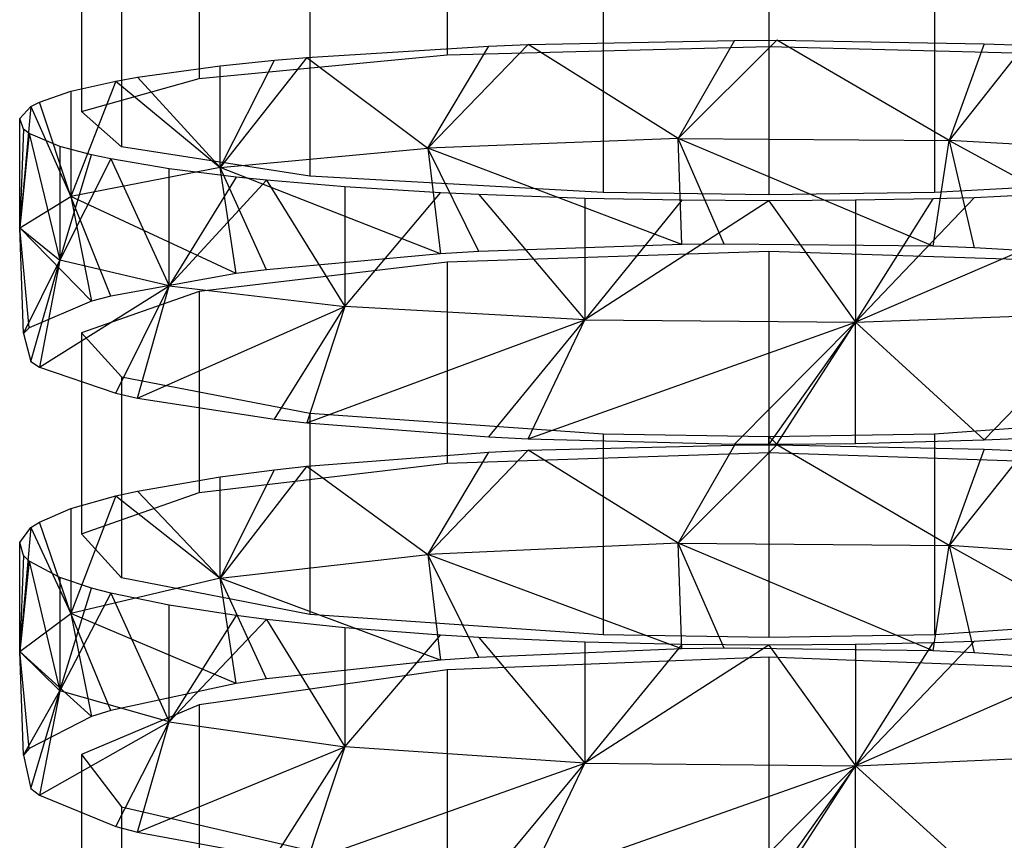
# Model space of a CAD drawing. Extents: x 0.1 to 26.5, y -19.1 to 0.
# Tile 241 of 256: x 12.963 to 13.423, y -5.792 to -5.408. Entities that reach past the tile are written whole.
import ezdxf

# ---------------------------------------------------------------- set-up
doc = ezdxf.new("R2010")
doc.units = 0
doc.header["$LTSCALE"] = 2.54
doc.layers.get('0').update_dxf_attribs({"linetype": 'CONTINUOUS'})

# ---------------------------------------------------------------- blocks, each defined once
blk = doc.blocks.new('7777_STL')
at = {"color": 0}
for p, q in [((13.31313, -5.3267, 16.60733), (13.31313, -5.42098, 16.59718)), ((13.31313, -5.3267, 16.60733), (13.31313, -5.42098, 16.59718)), ((13.16287, -5.33067, 16.64416), (13.16287, -5.42494, 16.634)), ((13.16287, -5.33067, 16.64416), (13.16287, -5.42494, 16.634)), ((13.04703, -5.34166, 16.74619), (13.04703, -5.43594, 16.73603)), ((13.04703, -5.34166, 16.74619), (13.04703, -5.43594, 16.73603)), ((12.99215, -5.35716, 16.89005), (12.99215, -5.45144, 16.8799)), ((12.99215, -5.35716, 16.89005), (12.99215, -5.45144, 16.8799)), ((13.01081, -5.37362, 17.0428), (13.01081, -5.4679, 17.03264)), ((13.01081, -5.37362, 17.0428), (13.01081, -5.4679, 17.03264)), ((13.09872, -5.38726, 17.16943), (13.09872, -5.48154, 17.15927)), ((13.09872, -5.38726, 17.16943), (13.09872, -5.48154, 17.15927)), ((13.23575, -5.39497, 17.24093), (13.23575, -5.48925, 17.23078)), ((13.23575, -5.39497, 17.24093), (13.23575, -5.48925, 17.23078)), ((13.31313, -5.39598, 17.25027), (13.31313, -5.49025, 17.24012)), ((13.31313, -5.39598, 17.25027), (13.31313, -5.49025, 17.24012)), ((13.39051, -5.39497, 17.24093), (13.39051, -5.48925, 17.23078)), ((13.39051, -5.39497, 17.24093), (13.39051, -5.48925, 17.23078)), ((13.09744, -5.42607, 16.6445), (13.18235, -5.42082, 16.59577)), ((13.09744, -5.42607, 16.6445), (13.18235, -5.42082, 16.59577)), ((13.15397, -5.46842, 16.60303), (13.20083, -5.42009, 16.58897)), ((13.15397, -5.46842, 16.60303), (13.20083, -5.42009, 16.58897)), ((13.15397, -5.46842, 16.60303), (13.18235, -5.42082, 16.59577)), ((13.15397, -5.46842, 16.60303), (13.18235, -5.42082, 16.59577)), ((13.16287, -5.42494, 16.634), (13.31313, -5.42098, 16.59718)), ((13.16287, -5.42494, 16.634), (13.31313, -5.42098, 16.59718)), ((13.18235, -5.42082, 16.59577), (13.20083, -5.42009, 16.58897)), ((13.18235, -5.42082, 16.59577), (13.20083, -5.42009, 16.58897)), ((13.20083, -5.42009, 16.58897), (13.29719, -5.41815, 16.57093)), ((13.20083, -5.42009, 16.58897), (13.29719, -5.41815, 16.57093)), ((13.27088, -5.46402, 16.56759), (13.20083, -5.42009, 16.58897)), ((13.27088, -5.46402, 16.56759), (13.20083, -5.42009, 16.58897)), ((13.27088, -5.46402, 16.56759), (13.31689, -5.41811, 16.57059)), ((13.27088, -5.46402, 16.56759), (13.31689, -5.41811, 16.57059)), ((13.29719, -5.41815, 16.57093), (13.27088, -5.46402, 16.56759)), ((13.29719, -5.41815, 16.57093), (13.27088, -5.46402, 16.56759)), ((13.29719, -5.41815, 16.57093), (13.31689, -5.41811, 16.57059)), ((13.29719, -5.41815, 16.57093), (13.31689, -5.41811, 16.57059)), ((13.31313, -5.42098, 16.59718), (13.46339, -5.42494, 16.634)), ((13.31313, -5.42098, 16.59718), (13.46339, -5.42494, 16.634)), ((13.31689, -5.41811, 16.57059), (13.41382, -5.41969, 16.58528)), ((13.39744, -5.46497, 16.57527), (13.31689, -5.41811, 16.57059)), ((13.39744, -5.46497, 16.57527), (13.31689, -5.41811, 16.57059)), ((13.31689, -5.41811, 16.57059), (13.41382, -5.41969, 16.58528)), ((13.41382, -5.41969, 16.58528), (13.39744, -5.46497, 16.57527)), ((13.41382, -5.41969, 16.58528), (13.39744, -5.46497, 16.57527)), ((13.43253, -5.42036, 16.59144), (13.39744, -5.46497, 16.57527)), ((13.43253, -5.42036, 16.59144), (13.39744, -5.46497, 16.57527)), ((13.41382, -5.41969, 16.58528), (13.43253, -5.42036, 16.59144)), ((13.41382, -5.41969, 16.58528), (13.43253, -5.42036, 16.59144)), ((13.04703, -5.43594, 16.73603), (13.16287, -5.42494, 16.634)), ((13.04703, -5.43594, 16.73603), (13.16287, -5.42494, 16.634)), ((13.09744, -5.42607, 16.6445), (13.05687, -5.47746, 16.67579)), ((13.09744, -5.42607, 16.6445), (13.05687, -5.47746, 16.67579)), ((13.08227, -5.42742, 16.657), (13.09744, -5.42607, 16.6445)), ((13.08227, -5.42742, 16.657), (13.09744, -5.42607, 16.6445)), ((13.09744, -5.42607, 16.6445), (13.15397, -5.46842, 16.60303)), ((13.09744, -5.42607, 16.6445), (13.15397, -5.46842, 16.60303)), ((13.01836, -5.43539, 16.73093), (13.05687, -5.43007, 16.68153)), ((13.01836, -5.43539, 16.73093), (13.05687, -5.43007, 16.68153)), ((13.05687, -5.47746, 16.67579), (13.08227, -5.42742, 16.657)), ((13.05687, -5.47746, 16.67579), (13.08227, -5.42742, 16.657)), ((13.05687, -5.43007, 16.68153), (13.08227, -5.42742, 16.657)), ((13.05687, -5.43007, 16.68153), (13.08227, -5.42742, 16.657)), ((13.05687, -5.47746, 16.67579), (13.05687, -5.43007, 16.68153)), ((13.05687, -5.47746, 16.67579), (13.05687, -5.43007, 16.68153)), ((12.99215, -5.45144, 16.8799), (13.04703, -5.43594, 16.73603)), ((12.99215, -5.45144, 16.8799), (13.04703, -5.43594, 16.73603)), ((13.00821, -5.4372, 16.74772), (13.01836, -5.43539, 16.73093)), ((13.00821, -5.4372, 16.74772), (13.01836, -5.43539, 16.73093)), ((13.01836, -5.43539, 16.73093), (13.05687, -5.47746, 16.67579)), ((13.01836, -5.43539, 16.73093), (13.05687, -5.47746, 16.67579)), ((12.98719, -5.44194, 16.79174), (13.00821, -5.4372, 16.74772)), ((13.00821, -5.4372, 16.74772), (12.98719, -5.49113, 16.78579)), ((13.00821, -5.4372, 16.74772), (12.98719, -5.49113, 16.78579)), ((12.98719, -5.44194, 16.79174), (13.00821, -5.4372, 16.74772)), ((13.00821, -5.4372, 16.74772), (13.05687, -5.47746, 16.67579)), ((13.00821, -5.4372, 16.74772), (13.05687, -5.47746, 16.67579)), ((12.97251, -5.44698, 16.83851), (12.98719, -5.44194, 16.79174)), ((12.97251, -5.44698, 16.83851), (12.98719, -5.44194, 16.79174)), ((12.98719, -5.44194, 16.79174), (12.98719, -5.49113, 16.78579)), ((12.98719, -5.44194, 16.79174), (12.98719, -5.49113, 16.78579)), ((12.96326, -5.45458, 16.90907), (12.96852, -5.44905, 16.85769)), ((12.96852, -5.44905, 16.85769), (12.96326, -5.50568, 16.90289)), ((12.96852, -5.44905, 16.85769), (12.96326, -5.50568, 16.90289)), ((12.96326, -5.45458, 16.90907), (12.96852, -5.44905, 16.85769)), ((12.96852, -5.44905, 16.85769), (12.97251, -5.44698, 16.83851)), ((12.96852, -5.44905, 16.85769), (12.97251, -5.44698, 16.83851)), ((12.96852, -5.44905, 16.85769), (12.98719, -5.49113, 16.78579)), ((12.96852, -5.44905, 16.85769), (12.98719, -5.49113, 16.78579)), ((12.98719, -5.49113, 16.78579), (12.97251, -5.44698, 16.83851)), ((12.98719, -5.49113, 16.78579), (12.97251, -5.44698, 16.83851)), ((12.96326, -5.50568, 16.90289), (12.96326, -5.45458, 16.90907)), ((12.96507, -5.45954, 16.95511), (12.96326, -5.45458, 16.90907)), ((12.96326, -5.50568, 16.90289), (12.96326, -5.45458, 16.90907)), ((12.96507, -5.45954, 16.95511), (12.96326, -5.45458, 16.90907)), ((13.01081, -5.4679, 17.03264), (12.99215, -5.45144, 16.8799)), ((13.01081, -5.4679, 17.03264), (12.99215, -5.45144, 16.8799)), ((12.96507, -5.45954, 16.95511), (12.96326, -5.50568, 16.90289)), ((12.96507, -5.45954, 16.95511), (12.96326, -5.50568, 16.90289)), ((12.96769, -5.46164, 16.97453), (12.96326, -5.50568, 16.90289)), ((12.96769, -5.46164, 16.97453), (12.96326, -5.50568, 16.90289)), ((12.96769, -5.46164, 16.97453), (12.96507, -5.45954, 16.95511)), ((12.96769, -5.46164, 16.97453), (12.96507, -5.45954, 16.95511)), ((12.98201, -5.46775, 17.03131), (12.96769, -5.46164, 16.97453)), ((12.96769, -5.46164, 16.97453), (12.98201, -5.52084, 17.02489)), ((12.96769, -5.46164, 16.97453), (12.98201, -5.52084, 17.02489)), ((12.98201, -5.46775, 17.03131), (12.96769, -5.46164, 16.97453)), ((12.99686, -5.47166, 17.06759), (12.98201, -5.46775, 17.03131)), ((12.98201, -5.46775, 17.03131), (12.98201, -5.52084, 17.02489)), ((12.98201, -5.46775, 17.03131), (12.98201, -5.52084, 17.02489)), ((12.99686, -5.47166, 17.06759), (12.98201, -5.46775, 17.03131)), ((13.09872, -5.48154, 17.15927), (13.01081, -5.4679, 17.03264)), ((13.09872, -5.48154, 17.15927), (13.01081, -5.4679, 17.03264)), ((13.05687, -5.47746, 16.67579), (13.15397, -5.46842, 16.60303)), ((13.05687, -5.47746, 16.67579), (13.15397, -5.46842, 16.60303)), ((13.27088, -5.46402, 16.56759), (13.15397, -5.46842, 16.60303)), ((13.27088, -5.46402, 16.56759), (13.15397, -5.46842, 16.60303)), ((13.15397, -5.46842, 16.60303), (13.15982, -5.51792, 16.59375)), ((13.27262, -5.5135, 16.56104), (13.15397, -5.46842, 16.60303)), ((13.27262, -5.5135, 16.56104), (13.15397, -5.46842, 16.60303)), ((13.17778, -5.51683, 16.5857), (13.15397, -5.46842, 16.60303)), ((13.17778, -5.51683, 16.5857), (13.15397, -5.46842, 16.60303)), ((13.15397, -5.46842, 16.60303), (13.15982, -5.51792, 16.59375)), ((13.38998, -5.51433, 16.56718), (13.27088, -5.46402, 16.56759)), ((13.27088, -5.46402, 16.56759), (13.39744, -5.46497, 16.57527)), ((13.27088, -5.46402, 16.56759), (13.39744, -5.46497, 16.57527)), ((13.29225, -5.51327, 16.55933), (13.27088, -5.46402, 16.56759)), ((13.38998, -5.51433, 16.56718), (13.27088, -5.46402, 16.56759)), ((13.29225, -5.51327, 16.55933), (13.27088, -5.46402, 16.56759)), ((13.27262, -5.5135, 16.56104), (13.27088, -5.46402, 16.56759)), ((13.27262, -5.5135, 16.56104), (13.27088, -5.46402, 16.56759)), ((13.38998, -5.51433, 16.56718), (13.39744, -5.46497, 16.57527)), ((13.38998, -5.51433, 16.56718), (13.39744, -5.46497, 16.57527)), ((13.50996, -5.47117, 16.62517), (13.39744, -5.46497, 16.57527)), ((13.39744, -5.46497, 16.57527), (13.40908, -5.51498, 16.572)), ((13.39744, -5.46497, 16.57527), (13.40908, -5.51498, 16.572)), ((13.39744, -5.46497, 16.57527), (13.49867, -5.5203, 16.61146)), ((13.39744, -5.46497, 16.57527), (13.49867, -5.5203, 16.61146)), ((13.50996, -5.47117, 16.62517), (13.39744, -5.46497, 16.57527)), ((12.98201, -5.52084, 17.02489), (12.99686, -5.47166, 17.06759)), ((12.98201, -5.52084, 17.02489), (12.99686, -5.47166, 17.06759)), ((13.0058, -5.47354, 17.08505), (12.99686, -5.47166, 17.06759)), ((13.0058, -5.47354, 17.08505), (12.99686, -5.47166, 17.06759)), ((13.0058, -5.47354, 17.08505), (12.98201, -5.52084, 17.02489)), ((13.0058, -5.47354, 17.08505), (12.98201, -5.52084, 17.02489)), ((13.05687, -5.47746, 16.67579), (12.98719, -5.49113, 16.78579)), ((13.05687, -5.47746, 16.67579), (12.98719, -5.49113, 16.78579)), ((13.03313, -5.4781, 17.12733), (13.0058, -5.47354, 17.08505)), ((13.0058, -5.47354, 17.08505), (13.03313, -5.53275, 17.12073)), ((13.0058, -5.47354, 17.08505), (13.03313, -5.53275, 17.12073)), ((13.03313, -5.4781, 17.12733), (13.0058, -5.47354, 17.08505)), ((13.15982, -5.51792, 16.59375), (13.05687, -5.47746, 16.67579)), ((13.07857, -5.52525, 16.64813), (13.05687, -5.47746, 16.67579)), ((13.15982, -5.51792, 16.59375), (13.05687, -5.47746, 16.67579)), ((13.07857, -5.52525, 16.64813), (13.05687, -5.47746, 16.67579)), ((13.06431, -5.52707, 16.66162), (13.05687, -5.47746, 16.67579)), ((13.06431, -5.52707, 16.66162), (13.05687, -5.47746, 16.67579)), ((13.03313, -5.53275, 17.12073), (13.03313, -5.4781, 17.12733)), ((13.06431, -5.48197, 17.16327), (13.03313, -5.4781, 17.12733)), ((13.03313, -5.53275, 17.12073), (13.03313, -5.4781, 17.12733)), ((13.06431, -5.48197, 17.16327), (13.03313, -5.4781, 17.12733)), ((13.06431, -5.48197, 17.16327), (13.03313, -5.53275, 17.12073)), ((13.06431, -5.48197, 17.16327), (13.03313, -5.53275, 17.12073)), ((13.07856, -5.48343, 17.17681), (13.06431, -5.48197, 17.16327)), ((13.07856, -5.48343, 17.17681), (13.06431, -5.48197, 17.16327)), ((13.23575, -5.48925, 17.23078), (13.09872, -5.48154, 17.15927)), ((13.23575, -5.48925, 17.23078), (13.09872, -5.48154, 17.15927)), ((13.52754, -5.48154, 17.15927), (13.39051, -5.48925, 17.23078)), ((13.52754, -5.48154, 17.15927), (13.39051, -5.48925, 17.23078)), ((13.07856, -5.48343, 17.17681), (13.03313, -5.53275, 17.12073)), ((13.07856, -5.48343, 17.17681), (13.03313, -5.53275, 17.12073)), ((13.11509, -5.48652, 17.20546), (13.07856, -5.48343, 17.17681)), ((13.07856, -5.48343, 17.17681), (13.11509, -5.54244, 17.19871)), ((13.07856, -5.48343, 17.17681), (13.11509, -5.54244, 17.19871)), ((13.11509, -5.48652, 17.20546), (13.07856, -5.48343, 17.17681)), ((13.15982, -5.48931, 17.23136), (13.11509, -5.48652, 17.20546)), ((13.11509, -5.48652, 17.20546), (13.11509, -5.54244, 17.19871)), ((13.11509, -5.48652, 17.20546), (13.11509, -5.54244, 17.19871)), ((13.15982, -5.48931, 17.23136), (13.11509, -5.48652, 17.20546)), ((12.96326, -5.50568, 16.90289), (12.98719, -5.49113, 16.78579)), ((12.96326, -5.50568, 16.90289), (12.98719, -5.49113, 16.78579)), ((12.98719, -5.49113, 16.78579), (12.99686, -5.53994, 16.75699)), ((13.06431, -5.52707, 16.66162), (12.98719, -5.49113, 16.78579)), ((13.06431, -5.52707, 16.66162), (12.98719, -5.49113, 16.78579)), ((13.0058, -5.53759, 16.73958), (12.98719, -5.49113, 16.78579)), ((13.0058, -5.53759, 16.73958), (12.98719, -5.49113, 16.78579)), ((12.98719, -5.49113, 16.78579), (12.99686, -5.53994, 16.75699)), ((13.11509, -5.54244, 17.19871), (13.15982, -5.48931, 17.23136)), ((13.11509, -5.54244, 17.19871), (13.15982, -5.48931, 17.23136)), ((13.17777, -5.49018, 17.23945), (13.15982, -5.48931, 17.23136)), ((13.17777, -5.49018, 17.23945), (13.15982, -5.48931, 17.23136)), ((13.22729, -5.49195, 17.25589), (13.17777, -5.49018, 17.23945)), ((13.17777, -5.49018, 17.23945), (13.22729, -5.5487, 17.24904)), ((13.17777, -5.49018, 17.23945), (13.22729, -5.5487, 17.24904)), ((13.22729, -5.49195, 17.25589), (13.17777, -5.49018, 17.23945)), ((13.31313, -5.49025, 17.24012), (13.23575, -5.48925, 17.23078)), ((13.31313, -5.49025, 17.24012), (13.23575, -5.48925, 17.23078)), ((13.39051, -5.48925, 17.23078), (13.31313, -5.49025, 17.24012)), ((13.39051, -5.48925, 17.23078), (13.31313, -5.49025, 17.24012)), ((13.49866, -5.4874, 17.21361), (13.3537, -5.54972, 17.25731)), ((13.49866, -5.4874, 17.21361), (13.3537, -5.54972, 17.25731)), ((13.49866, -5.4874, 17.21361), (13.40906, -5.49166, 17.25319)), ((13.49866, -5.4874, 17.21361), (13.40906, -5.49166, 17.25319)), ((13.27261, -5.49285, 17.26418), (13.22729, -5.49195, 17.25589)), ((13.22729, -5.49195, 17.25589), (13.22729, -5.5487, 17.24904)), ((13.22729, -5.49195, 17.25589), (13.22729, -5.5487, 17.24904)), ((13.27261, -5.49285, 17.26418), (13.22729, -5.49195, 17.25589)), ((13.27261, -5.49285, 17.26418), (13.22729, -5.5487, 17.24904)), ((13.27261, -5.49285, 17.26418), (13.22729, -5.5487, 17.24904)), ((13.31313, -5.4931, 17.26652), (13.22729, -5.5487, 17.24904)), ((13.31313, -5.4931, 17.26652), (13.22729, -5.5487, 17.24904)), ((13.31313, -5.4931, 17.26652), (13.27261, -5.49285, 17.26418)), ((13.31313, -5.4931, 17.26652), (13.27261, -5.49285, 17.26418)), ((13.3537, -5.49284, 17.26418), (13.31313, -5.4931, 17.26652)), ((13.3537, -5.49284, 17.26418), (13.31313, -5.4931, 17.26652)), ((13.31313, -5.4931, 17.26652), (13.3537, -5.54972, 17.25731)), ((13.31313, -5.4931, 17.26652), (13.3537, -5.54972, 17.25731)), ((13.40906, -5.49166, 17.25319), (13.3537, -5.54972, 17.25731)), ((13.40906, -5.49166, 17.25319), (13.3537, -5.54972, 17.25731)), ((13.38997, -5.49218, 17.25803), (13.3537, -5.49284, 17.26418)), ((13.3537, -5.54972, 17.25731), (13.38997, -5.49218, 17.25803)), ((13.3537, -5.54972, 17.25731), (13.38997, -5.49218, 17.25803)), ((13.38997, -5.49218, 17.25803), (13.3537, -5.49284, 17.26418)), ((13.3537, -5.49284, 17.26418), (13.3537, -5.54972, 17.25731)), ((13.3537, -5.49284, 17.26418), (13.3537, -5.54972, 17.25731)), ((13.40906, -5.49166, 17.25319), (13.38997, -5.49218, 17.25803)), ((13.40906, -5.49166, 17.25319), (13.38997, -5.49218, 17.25803)), ((12.96326, -5.50568, 16.90289), (12.98201, -5.52084, 17.02489)), ((12.99686, -5.53994, 16.75699), (12.96326, -5.50568, 16.90289)), ((12.96769, -5.55245, 16.84975), (12.96326, -5.50568, 16.90289)), ((12.99686, -5.53994, 16.75699), (12.96326, -5.50568, 16.90289)), ((12.96769, -5.55245, 16.84975), (12.96326, -5.50568, 16.90289)), ((12.96507, -5.55506, 16.86911), (12.96326, -5.50568, 16.90289)), ((12.96507, -5.55506, 16.86911), (12.96326, -5.50568, 16.90289)), ((12.96326, -5.50568, 16.90289), (12.98201, -5.52084, 17.02489)), ((13.27262, -5.5135, 16.56104), (13.17778, -5.51683, 16.5857)), ((13.27262, -5.5135, 16.56104), (13.17778, -5.51683, 16.5857)), ((13.29225, -5.51327, 16.55933), (13.27262, -5.5135, 16.56104)), ((13.29225, -5.51327, 16.55933), (13.27262, -5.5135, 16.56104)), ((13.38998, -5.51433, 16.56718), (13.29225, -5.51327, 16.55933)), ((13.38998, -5.51433, 16.56718), (13.29225, -5.51327, 16.55933)), ((13.40908, -5.51498, 16.572), (13.38998, -5.51433, 16.56718)), ((13.40908, -5.51498, 16.572), (13.38998, -5.51433, 16.56718)), ((13.15982, -5.51792, 16.59375), (13.07857, -5.52525, 16.64813)), ((13.15982, -5.51792, 16.59375), (13.07857, -5.52525, 16.64813)), ((13.17778, -5.51683, 16.5857), (13.15982, -5.51792, 16.59375)), ((13.17778, -5.51683, 16.5857), (13.15982, -5.51792, 16.59375)), ((13.31313, -5.51672, 16.58491), (13.16287, -5.52167, 16.62161)), ((13.31313, -5.51672, 16.58491), (13.16287, -5.52167, 16.62161)), ((13.46339, -5.52167, 16.62161), (13.31313, -5.51672, 16.58491)), ((13.31313, -5.51672, 16.58491), (13.31313, -5.61069, 16.57223)), ((13.46339, -5.52167, 16.62161), (13.31313, -5.51672, 16.58491)), ((13.31313, -5.51672, 16.58491), (13.31313, -5.61069, 16.57223)), ((13.49867, -5.5203, 16.61146), (13.40908, -5.51498, 16.572)), ((13.49867, -5.5203, 16.61146), (13.40908, -5.51498, 16.572)), ((12.96507, -5.55506, 16.86911), (12.98201, -5.52084, 17.02489)), ((12.96507, -5.55506, 16.86911), (12.98201, -5.52084, 17.02489)), ((12.96852, -5.56816, 16.9662), (12.98201, -5.52084, 17.02489)), ((12.96852, -5.56816, 16.9662), (12.98201, -5.52084, 17.02489)), ((12.98201, -5.52084, 17.02489), (12.97251, -5.57074, 16.98532)), ((12.98201, -5.52084, 17.02489), (12.97251, -5.57074, 16.98532)), ((13.03313, -5.53275, 17.12073), (12.98201, -5.52084, 17.02489)), ((13.03313, -5.53275, 17.12073), (12.98201, -5.52084, 17.02489)), ((13.16287, -5.52167, 16.62161), (13.04703, -5.53539, 16.72331)), ((13.16287, -5.52167, 16.62161), (13.04703, -5.53539, 16.72331)), ((13.16287, -5.52167, 16.62161), (13.16287, -5.61564, 16.60894)), ((13.16287, -5.52167, 16.62161), (13.16287, -5.61564, 16.60894)), ((13.06431, -5.52707, 16.66162), (13.0058, -5.53759, 16.73958)), ((13.06431, -5.52707, 16.66162), (13.0058, -5.53759, 16.73958)), ((13.07857, -5.52525, 16.64813), (13.06431, -5.52707, 16.66162)), ((13.07857, -5.52525, 16.64813), (13.06431, -5.52707, 16.66162)), ((12.97251, -5.57074, 16.98532), (13.03313, -5.53275, 17.12073)), ((12.97251, -5.57074, 16.98532), (13.03313, -5.53275, 17.12073)), ((13.00821, -5.58294, 17.07581), (13.03313, -5.53275, 17.12073)), ((13.00821, -5.58294, 17.07581), (13.03313, -5.53275, 17.12073)), ((13.01835, -5.5852, 17.09254), (13.03313, -5.53275, 17.12073)), ((13.01835, -5.5852, 17.09254), (13.03313, -5.53275, 17.12073)), ((13.03313, -5.53275, 17.12073), (13.11509, -5.54244, 17.19871)), ((13.03313, -5.53275, 17.12073), (13.11509, -5.54244, 17.19871)), ((13.04703, -5.53539, 16.72331), (12.99215, -5.55474, 16.86671)), ((13.04703, -5.53539, 16.72331), (12.99215, -5.55474, 16.86671)), ((13.04703, -5.53539, 16.72331), (13.04703, -5.62936, 16.71064)), ((13.04703, -5.53539, 16.72331), (13.04703, -5.62936, 16.71064)), ((12.99686, -5.53994, 16.75699), (12.96769, -5.55245, 16.84975)), ((12.99686, -5.53994, 16.75699), (12.96769, -5.55245, 16.84975)), ((13.0058, -5.53759, 16.73958), (12.99686, -5.53994, 16.75699)), ((13.0058, -5.53759, 16.73958), (12.99686, -5.53994, 16.75699)), ((13.01835, -5.5852, 17.09254), (13.11509, -5.54244, 17.19871)), ((13.01835, -5.5852, 17.09254), (13.11509, -5.54244, 17.19871)), ((13.08226, -5.59514, 17.16623), (13.11509, -5.54244, 17.19871)), ((13.08226, -5.59514, 17.16623), (13.11509, -5.54244, 17.19871)), ((13.11509, -5.54244, 17.19871), (13.09743, -5.59682, 17.17868)), ((13.11509, -5.54244, 17.19871), (13.09743, -5.59682, 17.17868)), ((13.22729, -5.5487, 17.24904), (13.11509, -5.54244, 17.19871)), ((13.22729, -5.5487, 17.24904), (13.11509, -5.54244, 17.19871)), ((13.3537, -5.54972, 17.25731), (13.47078, -5.54539, 17.22242)), ((13.3537, -5.54972, 17.25731), (13.47078, -5.54539, 17.22242)), ((13.41381, -5.60478, 17.23772), (13.47078, -5.54539, 17.22242)), ((13.41381, -5.60478, 17.23772), (13.47078, -5.54539, 17.22242)), ((13.09743, -5.59682, 17.17868), (13.22729, -5.5487, 17.24904)), ((13.09743, -5.59682, 17.17868), (13.22729, -5.5487, 17.24904)), ((13.18234, -5.60337, 17.22726), (13.22729, -5.5487, 17.24904)), ((13.18234, -5.60337, 17.22726), (13.22729, -5.5487, 17.24904)), ((13.20082, -5.60429, 17.23404), (13.22729, -5.5487, 17.24904)), ((13.20082, -5.60429, 17.23404), (13.22729, -5.5487, 17.24904)), ((13.20082, -5.60429, 17.23404), (13.3537, -5.54972, 17.25731)), ((13.20082, -5.60429, 17.23404), (13.3537, -5.54972, 17.25731)), ((13.22729, -5.5487, 17.24904), (13.3537, -5.54972, 17.25731)), ((13.22729, -5.5487, 17.24904), (13.3537, -5.54972, 17.25731)), ((13.29717, -5.60671, 17.25202), (13.3537, -5.54972, 17.25731)), ((13.29717, -5.60671, 17.25202), (13.3537, -5.54972, 17.25731)), ((13.3537, -5.54972, 17.25731), (13.31313, -5.60676, 17.25238)), ((13.3537, -5.54972, 17.25731), (13.31313, -5.60676, 17.25238)), ((13.31688, -5.60676, 17.25236), (13.3537, -5.54972, 17.25731)), ((13.31688, -5.60676, 17.25236), (13.3537, -5.54972, 17.25731)), ((13.3537, -5.60645, 17.25004), (13.3537, -5.54972, 17.25731)), ((13.3537, -5.60645, 17.25004), (13.3537, -5.54972, 17.25731)), ((13.41381, -5.60478, 17.23772), (13.3537, -5.54972, 17.25731)), ((13.41381, -5.60478, 17.23772), (13.3537, -5.54972, 17.25731)), ((12.96769, -5.55245, 16.84975), (12.96507, -5.55506, 16.86911)), ((12.96769, -5.55245, 16.84975), (12.96507, -5.55506, 16.86911)), ((12.96507, -5.55506, 16.86911), (12.96852, -5.56816, 16.9662)), ((12.96507, -5.55506, 16.86911), (12.96852, -5.56816, 16.9662)), ((12.99215, -5.55474, 16.86671), (13.01081, -5.57528, 17.01896)), ((12.99215, -5.55474, 16.86671), (13.01081, -5.57528, 17.01896)), ((12.99215, -5.55474, 16.86671), (12.99215, -5.64871, 16.85404)), ((12.99215, -5.55474, 16.86671), (12.99215, -5.64871, 16.85404)), ((12.96852, -5.56816, 16.9662), (12.97251, -5.57074, 16.98532)), ((12.96852, -5.56816, 16.9662), (12.97251, -5.57074, 16.98532)), ((12.97251, -5.57074, 16.98532), (13.00821, -5.58294, 17.07581)), ((12.97251, -5.57074, 16.98532), (13.00821, -5.58294, 17.07581)), ((13.01081, -5.57528, 17.01896), (13.09872, -5.5923, 17.14518)), ((13.01081, -5.57528, 17.01896), (13.09872, -5.5923, 17.14518)), ((13.01081, -5.57528, 17.01896), (13.01081, -5.66925, 17.00629)), ((13.01081, -5.57528, 17.01896), (13.01081, -5.66925, 17.00629)), ((13.00821, -5.58294, 17.07581), (13.01835, -5.5852, 17.09254)), ((13.00821, -5.58294, 17.07581), (13.01835, -5.5852, 17.09254)), ((13.01835, -5.5852, 17.09254), (13.08226, -5.59514, 17.16623)), ((13.01835, -5.5852, 17.09254), (13.08226, -5.59514, 17.16623)), ((13.09872, -5.5923, 17.14518), (13.23575, -5.60192, 17.21646)), ((13.09872, -5.5923, 17.14518), (13.23575, -5.60192, 17.21646)), ((13.09872, -5.5923, 17.14518), (13.09872, -5.68627, 17.13251)), ((13.09872, -5.5923, 17.14518), (13.09872, -5.68627, 17.13251)), ((13.39051, -5.60192, 17.21646), (13.52754, -5.5923, 17.14518)), ((13.39051, -5.60192, 17.21646), (13.52754, -5.5923, 17.14518)), ((13.08226, -5.59514, 17.16623), (13.09743, -5.59682, 17.17868)), ((13.08226, -5.59514, 17.16623), (13.09743, -5.59682, 17.17868)), ((13.09743, -5.59682, 17.17868), (13.18234, -5.60337, 17.22726)), ((13.09743, -5.59682, 17.17868), (13.18234, -5.60337, 17.22726)), ((13.18234, -5.60337, 17.22726), (13.20082, -5.60429, 17.23404)), ((13.18234, -5.60337, 17.22726), (13.20082, -5.60429, 17.23404)), ((13.20082, -5.60429, 17.23404), (13.29717, -5.60671, 17.25202)), ((13.20082, -5.60429, 17.23404), (13.29717, -5.60671, 17.25202)), ((13.23575, -5.60192, 17.21646), (13.31313, -5.60317, 17.22577)), ((13.23575, -5.60192, 17.21646), (13.31313, -5.60317, 17.22577)), ((13.23575, -5.60192, 17.21646), (13.23575, -5.69589, 17.20378)), ((13.23575, -5.60192, 17.21646), (13.23575, -5.69589, 17.20378)), ((13.31313, -5.60317, 17.22577), (13.39051, -5.60192, 17.21646)), ((13.31313, -5.60317, 17.22577), (13.39051, -5.60192, 17.21646)), ((13.31313, -5.60317, 17.22577), (13.31688, -5.60676, 17.25236)), ((13.31313, -5.60676, 17.25238), (13.31313, -5.60317, 17.22577)), ((13.31313, -5.60317, 17.22577), (13.31313, -5.69714, 17.21309)), ((13.31313, -5.60317, 17.22577), (13.31313, -5.69714, 17.21309)), ((13.3537, -5.60645, 17.25004), (13.41381, -5.60478, 17.23772)), ((13.3537, -5.60645, 17.25004), (13.41381, -5.60478, 17.23772)), ((13.39051, -5.60192, 17.21646), (13.39051, -5.69589, 17.20378)), ((13.39051, -5.60192, 17.21646), (13.39051, -5.69589, 17.20378)), ((13.41381, -5.60478, 17.23772), (13.43252, -5.60396, 17.23158)), ((13.41381, -5.60478, 17.23772), (13.43252, -5.60396, 17.23158)), ((13.09743, -5.61706, 16.61942), (13.18235, -5.61051, 16.57085)), ((13.09743, -5.61706, 16.61942), (13.18235, -5.61051, 16.57085)), ((13.15397, -5.65831, 16.57683), (13.20083, -5.60959, 16.56406)), ((13.15397, -5.65831, 16.57683), (13.20083, -5.60959, 16.56406)), ((13.15397, -5.65831, 16.57683), (13.18235, -5.61051, 16.57085)), ((13.15397, -5.65831, 16.57683), (13.18235, -5.61051, 16.57085)), ((13.16287, -5.61564, 16.60894), (13.31313, -5.61069, 16.57223)), ((13.16287, -5.61564, 16.60894), (13.31313, -5.61069, 16.57223)), ((13.18235, -5.61051, 16.57085), (13.20083, -5.60959, 16.56406)), ((13.18235, -5.61051, 16.57085), (13.20083, -5.60959, 16.56406)), ((13.20083, -5.60959, 16.56406), (13.29718, -5.60717, 16.54608)), ((13.20083, -5.60959, 16.56406), (13.29718, -5.60717, 16.54608)), ((13.27088, -5.65297, 16.54151), (13.20083, -5.60959, 16.56406)), ((13.27088, -5.65297, 16.54151), (13.20083, -5.60959, 16.56406)), ((13.27088, -5.65297, 16.54151), (13.31689, -5.60712, 16.54574)), ((13.27088, -5.65297, 16.54151), (13.31689, -5.60712, 16.54574)), ((13.29718, -5.60717, 16.54608), (13.27088, -5.65297, 16.54151)), ((13.29718, -5.60717, 16.54608), (13.27088, -5.65297, 16.54151)), ((13.29717, -5.60671, 17.25202), (13.31313, -5.60676, 17.25238)), ((13.29717, -5.60671, 17.25202), (13.31313, -5.60676, 17.25238)), ((13.29718, -5.60717, 16.54608), (13.31689, -5.60712, 16.54574)), ((13.29718, -5.60717, 16.54608), (13.31689, -5.60712, 16.54574)), ((13.31313, -5.60676, 17.25238), (13.31688, -5.60676, 17.25236)), ((13.31313, -5.61069, 16.57223), (13.46339, -5.61564, 16.60894)), ((13.31313, -5.61069, 16.57223), (13.46339, -5.61564, 16.60894)), ((13.31688, -5.60676, 17.25236), (13.3537, -5.60645, 17.25004)), ((13.31688, -5.60676, 17.25236), (13.3537, -5.60645, 17.25004)), ((13.31689, -5.60712, 16.54574), (13.41382, -5.6091, 16.56039)), ((13.39744, -5.65413, 16.54917), (13.31689, -5.60712, 16.54574)), ((13.39744, -5.65413, 16.54917), (13.31689, -5.60712, 16.54574)), ((13.31689, -5.60712, 16.54574), (13.41382, -5.6091, 16.56039)), ((13.41382, -5.6091, 16.56039), (13.39744, -5.65413, 16.54917)), ((13.41382, -5.6091, 16.56039), (13.39744, -5.65413, 16.54917)), ((13.43253, -5.60992, 16.56653), (13.39744, -5.65413, 16.54917)), ((13.43253, -5.60992, 16.56653), (13.39744, -5.65413, 16.54917)), ((13.41382, -5.6091, 16.56039), (13.43253, -5.60992, 16.56653)), ((13.41382, -5.6091, 16.56039), (13.43253, -5.60992, 16.56653)), ((13.04703, -5.62936, 16.71064), (13.16287, -5.61564, 16.60894)), ((13.04703, -5.62936, 16.71064), (13.16287, -5.61564, 16.60894)), ((13.09743, -5.61706, 16.61942), (13.05687, -5.66929, 16.64933)), ((13.09743, -5.61706, 16.61942), (13.05687, -5.66929, 16.64933)), ((13.05687, -5.66929, 16.64933), (13.08227, -5.61874, 16.63188)), ((13.05687, -5.66929, 16.64933), (13.08227, -5.61874, 16.63188)), ((13.05687, -5.62204, 16.65633), (13.08227, -5.61874, 16.63188)), ((13.05687, -5.62204, 16.65633), (13.08227, -5.61874, 16.63188)), ((13.08227, -5.61874, 16.63188), (13.09743, -5.61706, 16.61942)), ((13.08227, -5.61874, 16.63188), (13.09743, -5.61706, 16.61942)), ((13.09743, -5.61706, 16.61942), (13.15397, -5.65831, 16.57683)), ((13.09743, -5.61706, 16.61942), (13.15397, -5.65831, 16.57683)), ((13.01836, -5.62868, 16.70556), (13.05687, -5.62204, 16.65633)), ((13.01836, -5.62868, 16.70556), (13.05687, -5.62204, 16.65633)), ((13.05687, -5.66929, 16.64933), (13.05687, -5.62204, 16.65633)), ((13.05687, -5.66929, 16.64933), (13.05687, -5.62204, 16.65633)), ((12.99215, -5.64871, 16.85404), (13.04703, -5.62936, 16.71064)), ((12.99215, -5.64871, 16.85404), (13.04703, -5.62936, 16.71064)), ((13.00821, -5.63094, 16.7223), (13.01836, -5.62868, 16.70556)), ((13.00821, -5.63094, 16.7223), (13.01836, -5.62868, 16.70556)), ((13.01836, -5.62868, 16.70556), (13.05687, -5.66929, 16.64933)), ((13.01836, -5.62868, 16.70556), (13.05687, -5.66929, 16.64933)), ((12.98719, -5.63686, 16.76618), (13.00821, -5.63094, 16.7223)), ((13.00821, -5.63094, 16.7223), (12.98719, -5.68587, 16.75892)), ((13.00821, -5.63094, 16.7223), (12.98719, -5.68587, 16.75892)), ((12.98719, -5.63686, 16.76618), (13.00821, -5.63094, 16.7223)), ((13.00821, -5.63094, 16.7223), (13.05687, -5.66929, 16.64933)), ((13.00821, -5.63094, 16.7223), (13.05687, -5.66929, 16.64933)), ((12.97251, -5.64314, 16.81279), (12.98719, -5.63686, 16.76618)), ((12.97251, -5.64314, 16.81279), (12.98719, -5.63686, 16.76618)), ((12.98719, -5.63686, 16.76618), (12.98719, -5.68587, 16.75892)), ((12.98719, -5.63686, 16.76618), (12.98719, -5.68587, 16.75892)), ((12.96852, -5.64572, 16.83191), (12.97251, -5.64314, 16.81279)), ((12.96852, -5.64572, 16.83191), (12.97251, -5.64314, 16.81279)), ((12.98719, -5.68587, 16.75892), (12.97251, -5.64314, 16.81279)), ((12.98719, -5.68587, 16.75892), (12.97251, -5.64314, 16.81279)), ((12.96326, -5.65263, 16.88313), (12.96852, -5.64572, 16.83191)), ((12.96852, -5.64572, 16.83191), (12.96326, -5.70353, 16.87559)), ((12.96852, -5.64572, 16.83191), (12.96326, -5.70353, 16.87559)), ((12.96326, -5.65263, 16.88313), (12.96852, -5.64572, 16.83191)), ((12.96852, -5.64572, 16.83191), (12.98719, -5.68587, 16.75892)), ((12.96852, -5.64572, 16.83191), (12.98719, -5.68587, 16.75892)), ((13.01081, -5.66925, 17.00629), (12.99215, -5.64871, 16.85404)), ((13.01081, -5.66925, 17.00629), (12.99215, -5.64871, 16.85404)), ((12.96326, -5.70353, 16.87559), (12.96326, -5.65263, 16.88313)), ((12.96507, -5.65882, 16.92902), (12.96326, -5.65263, 16.88313)), ((12.96326, -5.70353, 16.87559), (12.96326, -5.65263, 16.88313)), ((12.96507, -5.65882, 16.92902), (12.96326, -5.65263, 16.88313)), ((13.27088, -5.65297, 16.54151), (13.15397, -5.65831, 16.57683)), ((13.27088, -5.65297, 16.54151), (13.15397, -5.65831, 16.57683)), ((13.38998, -5.70337, 16.53975), (13.27088, -5.65297, 16.54151)), ((13.27088, -5.65297, 16.54151), (13.39744, -5.65413, 16.54917)), ((13.27088, -5.65297, 16.54151), (13.39744, -5.65413, 16.54917)), ((13.29225, -5.70211, 16.53193), (13.27088, -5.65297, 16.54151)), ((13.38998, -5.70337, 16.53975), (13.27088, -5.65297, 16.54151)), ((13.29225, -5.70211, 16.53193), (13.27088, -5.65297, 16.54151)), ((13.27262, -5.70238, 16.53364), (13.27088, -5.65297, 16.54151)), ((13.27262, -5.70238, 16.53364), (13.27088, -5.65297, 16.54151)), ((13.38998, -5.70337, 16.53975), (13.39744, -5.65413, 16.54917)), ((13.38998, -5.70337, 16.53975), (13.39744, -5.65413, 16.54917)), ((13.50996, -5.66165, 16.59889), (13.39744, -5.65413, 16.54917)), ((13.39744, -5.65413, 16.54917), (13.40907, -5.70415, 16.54455)), ((13.39744, -5.65413, 16.54917), (13.40907, -5.70415, 16.54455)), ((13.39744, -5.65413, 16.54917), (13.49867, -5.71051, 16.58386)), ((13.39744, -5.65413, 16.54917), (13.49867, -5.71051, 16.58386)), ((13.50996, -5.66165, 16.59889), (13.39744, -5.65413, 16.54917)), ((12.96507, -5.65882, 16.92902), (12.96326, -5.70353, 16.87559)), ((12.96507, -5.65882, 16.92902), (12.96326, -5.70353, 16.87559)), ((12.96769, -5.66143, 16.94837), (12.96326, -5.70353, 16.87559)), ((12.96769, -5.66143, 16.94837), (12.96326, -5.70353, 16.87559)), ((12.96769, -5.66143, 16.94837), (12.96507, -5.65882, 16.92902)), ((12.96769, -5.66143, 16.94837), (12.96507, -5.65882, 16.92902)), ((12.98201, -5.66907, 17.00497), (12.96769, -5.66143, 16.94837)), ((12.96769, -5.66143, 16.94837), (12.98201, -5.72193, 16.99715)), ((12.96769, -5.66143, 16.94837), (12.98201, -5.72193, 16.99715)), ((12.98201, -5.66907, 17.00497), (12.96769, -5.66143, 16.94837)), ((13.05687, -5.66929, 16.64933), (13.15397, -5.65831, 16.57683)), ((13.05687, -5.66929, 16.64933), (13.15397, -5.65831, 16.57683)), ((13.15397, -5.65831, 16.57683), (13.15982, -5.70765, 16.56622)), ((13.27262, -5.70238, 16.53364), (13.15397, -5.65831, 16.57683)), ((13.27262, -5.70238, 16.53364), (13.15397, -5.65831, 16.57683)), ((13.17778, -5.70636, 16.5582), (13.15397, -5.65831, 16.57683)), ((13.17778, -5.70636, 16.5582), (13.15397, -5.65831, 16.57683)), ((13.15397, -5.65831, 16.57683), (13.15982, -5.70765, 16.56622)), ((12.99686, -5.67395, 17.04113), (12.98201, -5.66907, 17.00497)), ((12.98201, -5.66907, 17.00497), (12.98201, -5.72193, 16.99715)), ((12.98201, -5.66907, 17.00497), (12.98201, -5.72193, 16.99715)), ((12.99686, -5.67395, 17.04113), (12.98201, -5.66907, 17.00497)), ((13.05687, -5.66929, 16.64933), (12.98719, -5.68587, 16.75892)), ((13.05687, -5.66929, 16.64933), (12.98719, -5.68587, 16.75892)), ((13.09872, -5.68627, 17.13251), (13.01081, -5.66925, 17.00629)), ((13.09872, -5.68627, 17.13251), (13.01081, -5.66925, 17.00629)), ((13.15982, -5.70765, 16.56622), (13.05687, -5.66929, 16.64933)), ((13.07857, -5.71642, 16.62038), (13.05687, -5.66929, 16.64933)), ((13.15982, -5.70765, 16.56622), (13.05687, -5.66929, 16.64933)), ((13.07857, -5.71642, 16.62038), (13.05687, -5.66929, 16.64933)), ((13.06431, -5.71859, 16.63383), (13.05687, -5.66929, 16.64933)), ((13.06431, -5.71859, 16.63383), (13.05687, -5.66929, 16.64933)), ((12.98201, -5.72193, 16.99715), (12.99686, -5.67395, 17.04113)), ((12.98201, -5.72193, 16.99715), (12.99686, -5.67395, 17.04113)), ((13.0058, -5.6763, 17.05854), (12.99686, -5.67395, 17.04113)), ((13.0058, -5.6763, 17.05854), (12.99686, -5.67395, 17.04113)), ((13.0058, -5.6763, 17.05854), (12.98201, -5.72193, 16.99715)), ((13.0058, -5.6763, 17.05854), (12.98201, -5.72193, 16.99715)), ((13.03313, -5.68198, 17.10068), (13.0058, -5.6763, 17.05854)), ((13.0058, -5.6763, 17.05854), (13.03313, -5.73638, 17.09263)), ((13.0058, -5.6763, 17.05854), (13.03313, -5.73638, 17.09263)), ((13.03313, -5.68198, 17.10068), (13.0058, -5.6763, 17.05854)), ((13.03313, -5.73638, 17.09263), (13.03313, -5.68198, 17.10068)), ((13.06431, -5.68681, 17.1365), (13.03313, -5.68198, 17.10068)), ((13.03313, -5.73638, 17.09263), (13.03313, -5.68198, 17.10068)), ((13.06431, -5.68681, 17.1365), (13.03313, -5.68198, 17.10068)), ((12.96326, -5.70353, 16.87559), (12.98719, -5.68587, 16.75892)), ((12.96326, -5.70353, 16.87559), (12.98719, -5.68587, 16.75892)), ((12.98719, -5.68587, 16.75892), (12.99686, -5.73396, 16.72883)), ((13.06431, -5.71859, 16.63383), (12.98719, -5.68587, 16.75892)), ((13.06431, -5.71859, 16.63383), (12.98719, -5.68587, 16.75892)), ((13.0058, -5.73115, 16.71149), (12.98719, -5.68587, 16.75892)), ((13.0058, -5.73115, 16.71149), (12.98719, -5.68587, 16.75892)), ((12.98719, -5.68587, 16.75892), (12.99686, -5.73396, 16.72883)), ((13.06431, -5.68681, 17.1365), (13.03313, -5.73638, 17.09263)), ((13.06431, -5.68681, 17.1365), (13.03313, -5.73638, 17.09263)), ((13.07856, -5.68863, 17.15), (13.03313, -5.73638, 17.09263)), ((13.07856, -5.68863, 17.15), (13.03313, -5.73638, 17.09263)), ((13.07856, -5.68863, 17.15), (13.06431, -5.68681, 17.1365)), ((13.07856, -5.68863, 17.15), (13.06431, -5.68681, 17.1365)), ((13.11509, -5.69249, 17.17856), (13.07856, -5.68863, 17.15)), ((13.07856, -5.68863, 17.15), (13.11509, -5.74814, 17.17033)), ((13.07856, -5.68863, 17.15), (13.11509, -5.74814, 17.17033)), ((13.11509, -5.69249, 17.17856), (13.07856, -5.68863, 17.15)), ((13.23575, -5.69589, 17.20378), (13.09872, -5.68627, 17.13251)), ((13.23575, -5.69589, 17.20378), (13.09872, -5.68627, 17.13251)), ((13.52754, -5.68627, 17.13251), (13.39051, -5.69589, 17.20378)), ((13.52754, -5.68627, 17.13251), (13.39051, -5.69589, 17.20378)), ((13.15982, -5.69597, 17.20437), (13.11509, -5.69249, 17.17856)), ((13.11509, -5.69249, 17.17856), (13.11509, -5.74814, 17.17033)), ((13.11509, -5.69249, 17.17856), (13.11509, -5.74814, 17.17033)), ((13.15982, -5.69597, 17.20437), (13.11509, -5.69249, 17.17856)), ((13.49866, -5.69358, 17.18667), (13.3537, -5.75697, 17.22872)), ((13.49866, -5.69358, 17.18667), (13.3537, -5.75697, 17.22872)), ((13.49866, -5.69358, 17.18667), (13.40907, -5.6989, 17.22613)), ((13.49866, -5.69358, 17.18667), (13.40907, -5.6989, 17.22613)), ((13.11509, -5.74814, 17.17033), (13.15982, -5.69597, 17.20437)), ((13.11509, -5.74814, 17.17033), (13.15982, -5.69597, 17.20437)), ((13.17777, -5.69706, 17.21243), (13.15982, -5.69597, 17.20437)), ((13.17777, -5.69706, 17.21243), (13.15982, -5.69597, 17.20437)), ((13.22729, -5.69927, 17.22883), (13.17777, -5.69706, 17.21243)), ((13.17777, -5.69706, 17.21243), (13.22729, -5.75573, 17.22048)), ((13.17777, -5.69706, 17.21243), (13.22729, -5.75573, 17.22048)), ((13.22729, -5.69927, 17.22883), (13.17777, -5.69706, 17.21243)), ((13.31313, -5.69714, 17.21309), (13.23575, -5.69589, 17.20378)), ((13.31313, -5.69714, 17.21309), (13.23575, -5.69589, 17.20378)), ((13.39051, -5.69589, 17.20378), (13.31313, -5.69714, 17.21309)), ((13.39051, -5.69589, 17.20378), (13.31313, -5.69714, 17.21309)), ((13.27262, -5.70238, 16.53364), (13.17778, -5.70636, 16.5582)), ((13.27262, -5.70238, 16.53364), (13.17778, -5.70636, 16.5582)), ((13.27261, -5.70038, 17.23708), (13.22729, -5.69927, 17.22883)), ((13.22729, -5.69927, 17.22883), (13.22729, -5.75573, 17.22048)), ((13.22729, -5.69927, 17.22883), (13.22729, -5.75573, 17.22048)), ((13.27261, -5.70038, 17.23708), (13.22729, -5.69927, 17.22883)), ((13.27261, -5.70038, 17.23708), (13.22729, -5.75573, 17.22048)), ((13.27261, -5.70038, 17.23708), (13.22729, -5.75573, 17.22048)), ((13.31313, -5.7007, 17.23942), (13.22729, -5.75573, 17.22048)), ((13.31313, -5.7007, 17.23942), (13.22729, -5.75573, 17.22048)), ((13.31313, -5.7007, 17.23942), (13.27261, -5.70038, 17.23708)), ((13.31313, -5.7007, 17.23942), (13.27261, -5.70038, 17.23708)), ((13.29225, -5.70211, 16.53193), (13.27262, -5.70238, 16.53364)), ((13.29225, -5.70211, 16.53193), (13.27262, -5.70238, 16.53364)), ((13.38998, -5.70337, 16.53975), (13.29225, -5.70211, 16.53193)), ((13.38998, -5.70337, 16.53975), (13.29225, -5.70211, 16.53193)), ((13.3537, -5.70038, 17.23708), (13.31313, -5.7007, 17.23942)), ((13.3537, -5.70038, 17.23708), (13.31313, -5.7007, 17.23942)), ((13.31313, -5.7007, 17.23942), (13.3537, -5.75697, 17.22872)), ((13.31313, -5.7007, 17.23942), (13.3537, -5.75697, 17.22872)), ((13.40907, -5.6989, 17.22613), (13.3537, -5.75697, 17.22872)), ((13.40907, -5.6989, 17.22613), (13.3537, -5.75697, 17.22872)), ((13.38997, -5.69955, 17.23095), (13.3537, -5.70038, 17.23708)), ((13.3537, -5.75697, 17.22872), (13.38997, -5.69955, 17.23095)), ((13.3537, -5.75697, 17.22872), (13.38997, -5.69955, 17.23095)), ((13.38997, -5.69955, 17.23095), (13.3537, -5.70038, 17.23708)), ((13.3537, -5.70038, 17.23708), (13.3537, -5.75697, 17.22872)), ((13.3537, -5.70038, 17.23708), (13.3537, -5.75697, 17.22872)), ((13.40907, -5.6989, 17.22613), (13.38997, -5.69955, 17.23095)), ((13.40907, -5.6989, 17.22613), (13.38997, -5.69955, 17.23095)), ((12.96326, -5.70353, 16.87559), (12.98201, -5.72193, 16.99715)), ((12.99686, -5.73396, 16.72883), (12.96326, -5.70353, 16.87559)), ((12.96769, -5.74891, 16.82122), (12.96326, -5.70353, 16.87559)), ((12.99686, -5.73396, 16.72883), (12.96326, -5.70353, 16.87559)), ((12.96769, -5.74891, 16.82122), (12.96326, -5.70353, 16.87559)), ((12.96507, -5.75202, 16.8405), (12.96326, -5.70353, 16.87559)), ((12.96507, -5.75202, 16.8405), (12.96326, -5.70353, 16.87559)), ((12.96326, -5.70353, 16.87559), (12.98201, -5.72193, 16.99715)), ((13.17778, -5.70636, 16.5582), (13.15982, -5.70765, 16.56622)), ((13.17778, -5.70636, 16.5582), (13.15982, -5.70765, 16.56622)), ((13.31313, -5.70623, 16.55742), (13.16287, -5.71215, 16.59398)), ((13.31313, -5.70623, 16.55742), (13.16287, -5.71215, 16.59398)), ((13.46339, -5.71215, 16.59398), (13.31313, -5.70623, 16.55742)), ((13.31313, -5.70623, 16.55742), (13.31313, -5.79984, 16.54228)), ((13.46339, -5.71215, 16.59398), (13.31313, -5.70623, 16.55742)), ((13.31313, -5.70623, 16.55742), (13.31313, -5.79984, 16.54228)), ((13.40907, -5.70415, 16.54455), (13.38998, -5.70337, 16.53975)), ((13.40907, -5.70415, 16.54455), (13.38998, -5.70337, 16.53975)), ((13.49867, -5.71051, 16.58386), (13.40907, -5.70415, 16.54455)), ((13.49867, -5.71051, 16.58386), (13.40907, -5.70415, 16.54455)), ((13.16287, -5.71215, 16.59398), (13.04703, -5.72853, 16.69529)), ((13.16287, -5.71215, 16.59398), (13.04703, -5.72853, 16.69529)), ((13.15982, -5.70765, 16.56622), (13.07857, -5.71642, 16.62038)), ((13.15982, -5.70765, 16.56622), (13.07857, -5.71642, 16.62038)), ((13.16287, -5.71215, 16.59398), (13.16287, -5.80575, 16.57884)), ((13.16287, -5.71215, 16.59398), (13.16287, -5.80575, 16.57884)), ((13.07857, -5.71642, 16.62038), (13.06431, -5.71859, 16.63383)), ((13.07857, -5.71642, 16.62038), (13.06431, -5.71859, 16.63383)), ((13.06431, -5.71859, 16.63383), (13.0058, -5.73115, 16.71149)), ((13.06431, -5.71859, 16.63383), (13.0058, -5.73115, 16.71149)), ((12.96507, -5.75202, 16.8405), (12.98201, -5.72193, 16.99715)), ((12.96507, -5.75202, 16.8405), (12.98201, -5.72193, 16.99715)), ((12.96852, -5.76767, 16.93723), (12.98201, -5.72193, 16.99715)), ((12.96852, -5.76767, 16.93723), (12.98201, -5.72193, 16.99715)), ((12.98201, -5.72193, 16.99715), (12.97251, -5.77075, 16.95627)), ((12.98201, -5.72193, 16.99715), (12.97251, -5.77075, 16.95627)), ((13.03313, -5.73638, 17.09263), (12.98201, -5.72193, 16.99715)), ((13.03313, -5.73638, 17.09263), (12.98201, -5.72193, 16.99715)), ((13.04703, -5.72853, 16.69529), (12.99215, -5.75164, 16.83813)), ((13.04703, -5.72853, 16.69529), (12.99215, -5.75164, 16.83813)), ((13.04703, -5.72853, 16.69529), (13.04703, -5.82214, 16.68015)), ((13.04703, -5.72853, 16.69529), (13.04703, -5.82214, 16.68015)), ((12.99686, -5.73396, 16.72883), (12.96769, -5.74891, 16.82122)), ((12.99686, -5.73396, 16.72883), (12.96769, -5.74891, 16.82122)), ((13.0058, -5.73115, 16.71149), (12.99686, -5.73396, 16.72883)), ((13.0058, -5.73115, 16.71149), (12.99686, -5.73396, 16.72883)), ((12.97251, -5.77075, 16.95627), (13.03313, -5.73638, 17.09263)), ((12.97251, -5.77075, 16.95627), (13.03313, -5.73638, 17.09263)), ((13.00821, -5.78533, 17.04641), (13.03313, -5.73638, 17.09263)), ((13.00821, -5.78533, 17.04641), (13.03313, -5.73638, 17.09263)), ((13.01835, -5.78803, 17.06307), (13.03313, -5.73638, 17.09263)), ((13.01835, -5.78803, 17.06307), (13.03313, -5.73638, 17.09263)), ((13.03313, -5.73638, 17.09263), (13.11509, -5.74814, 17.17033)), ((13.03313, -5.73638, 17.09263), (13.11509, -5.74814, 17.17033)), ((12.96769, -5.74891, 16.82122), (12.96507, -5.75202, 16.8405)), ((12.96769, -5.74891, 16.82122), (12.96507, -5.75202, 16.8405)), ((13.01835, -5.78803, 17.06307), (13.11509, -5.74814, 17.17033)), ((13.01835, -5.78803, 17.06307), (13.11509, -5.74814, 17.17033)), ((13.08226, -5.7999, 17.13647), (13.11509, -5.74814, 17.17033)), ((13.08226, -5.7999, 17.13647), (13.11509, -5.74814, 17.17033)), ((13.11509, -5.74814, 17.17033), (13.09743, -5.80191, 17.14888)), ((13.11509, -5.74814, 17.17033), (13.09743, -5.80191, 17.14888)), ((13.22729, -5.75573, 17.22048), (13.11509, -5.74814, 17.17033)), ((13.22729, -5.75573, 17.22048), (13.11509, -5.74814, 17.17033)), ((12.96507, -5.75202, 16.8405), (12.96852, -5.76767, 16.93723)), ((12.96507, -5.75202, 16.8405), (12.96852, -5.76767, 16.93723)), ((12.99215, -5.75164, 16.83813), (13.01081, -5.77617, 16.98979)), ((12.99215, -5.75164, 16.83813), (13.01081, -5.77617, 16.98979)), ((12.99215, -5.75164, 16.83813), (12.99215, -5.84525, 16.82299)), ((12.99215, -5.75164, 16.83813), (12.99215, -5.84525, 16.82299)), ((13.3537, -5.75697, 17.22872), (13.47078, -5.75171, 17.19396)), ((13.3537, -5.75697, 17.22872), (13.47078, -5.75171, 17.19396)), ((13.09743, -5.80191, 17.14888), (13.22729, -5.75573, 17.22048)), ((13.09743, -5.80191, 17.14888), (13.22729, -5.75573, 17.22048)), ((13.18235, -5.80974, 17.19726), (13.22729, -5.75573, 17.22048)), ((13.18235, -5.80974, 17.19726), (13.22729, -5.75573, 17.22048)), ((13.20082, -5.81083, 17.20402), (13.22729, -5.75573, 17.22048)), ((13.20082, -5.81083, 17.20402), (13.22729, -5.75573, 17.22048)), ((13.20082, -5.81083, 17.20402), (13.3537, -5.75697, 17.22872)), ((13.20082, -5.81083, 17.20402), (13.3537, -5.75697, 17.22872)), ((13.22729, -5.75573, 17.22048), (13.3537, -5.75697, 17.22872)), ((13.22729, -5.75573, 17.22048), (13.3537, -5.75697, 17.22872)), ((13.29717, -5.81373, 17.22193), (13.3537, -5.75697, 17.22872)), ((13.29717, -5.81373, 17.22193), (13.3537, -5.75697, 17.22872)), ((13.3537, -5.75697, 17.22872), (13.31313, -5.81379, 17.22229)), ((13.3537, -5.75697, 17.22872), (13.31313, -5.81379, 17.22229)), ((13.31688, -5.81378, 17.22227), (13.3537, -5.75697, 17.22872)), ((13.31688, -5.81378, 17.22227), (13.3537, -5.75697, 17.22872)), ((13.3537, -5.81341, 17.21996), (13.3537, -5.75697, 17.22872)), ((13.3537, -5.81341, 17.21996), (13.3537, -5.75697, 17.22872)), ((13.41381, -5.81142, 17.20768), (13.3537, -5.75697, 17.22872)), ((13.41381, -5.81142, 17.20768), (13.3537, -5.75697, 17.22872)), ((12.96852, -5.76767, 16.93723), (12.97251, -5.77075, 16.95627)), ((12.96852, -5.76767, 16.93723), (12.97251, -5.77075, 16.95627)), ((12.97251, -5.77075, 16.95627), (13.00821, -5.78533, 17.04641)), ((12.97251, -5.77075, 16.95627), (13.00821, -5.78533, 17.04641)), ((13.01081, -5.77617, 16.98979), (13.09872, -5.79651, 17.11552)), ((13.01081, -5.77617, 16.98979), (13.09872, -5.79651, 17.11552)), ((13.01081, -5.77617, 16.98979), (13.01081, -5.86978, 16.97465)), ((13.01081, -5.77617, 16.98979), (13.01081, -5.86978, 16.97465)), ((13.00821, -5.78533, 17.04641), (13.01835, -5.78803, 17.06307)), ((13.00821, -5.78533, 17.04641), (13.01835, -5.78803, 17.06307)), ((13.01835, -5.78803, 17.06307), (13.08226, -5.7999, 17.13647)), ((13.01835, -5.78803, 17.06307), (13.08226, -5.7999, 17.13647))]:
    blk.add_line(p, q, dxfattribs=at)
blk = doc.blocks.new('GROUP_2')
at = {"color": 0}
blk.add_blockref('7777_STL', (-0.13159, 19.10373, -0.15965), dxfattribs=at)

msp = doc.modelspace()

# ---------------------------------------------------------------- block references
at = {"color": 0}
msp.add_blockref('GROUP_2', (0.13159, -19.10373, 0.15965), dxfattribs=at)

doc.saveas('drawing.dxf')
